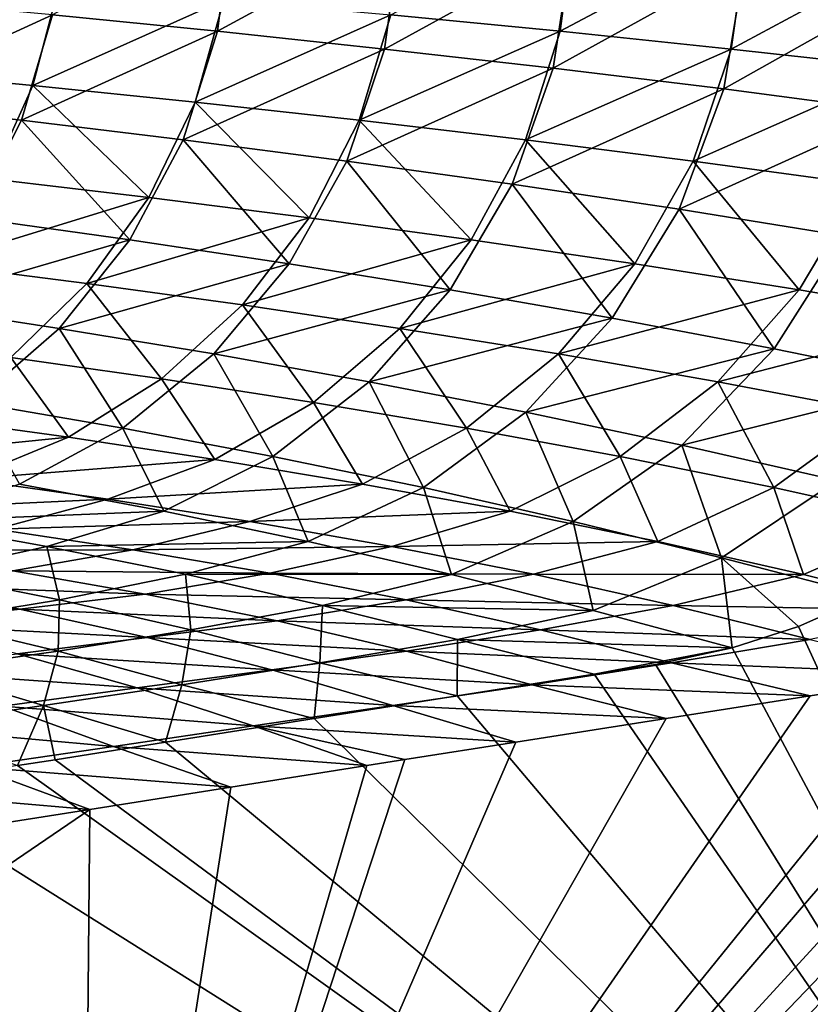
# Model space of a CAD drawing. Header units: metres. Extents: x -155 to 33, y -152 to 27.
# Tile 79 of 133: x -8.71 to -5.5, y -136.12 to -132.13. Entities that reach past the tile are written whole.
import ezdxf

# ---------------------------------------------------------------- set-up
doc = ezdxf.new("R2010")
doc.units = ezdxf.units.M
doc.layers.add('solid_12_401_042_XXX', color=7, linetype='CONTINUOUS')

msp = doc.modelspace()

# ---------------------------------------------------------------- linework, layer by layer
at = {"layer": 'solid_12_401_042_XXX'}
for points in [[(-8.575155, -132.110092, 19.693544), (-7.906873, -132.176285, 19.976431), (-7.848758, -131.717514, 19.996145)], [(-7.906873, -132.176285, 19.976431), (-7.163333, -131.772202, 20.256201), (-7.848758, -131.717514, 19.996145)], [(-6.517474, -132.176285, -20.470955), (-7.203592, -132.110077, -20.234592), (-6.458137, -131.717514, -20.486637)], [(-6.517474, -132.176285, -20.470955), (-6.458137, -131.717514, -20.486637), (-5.756482, -131.772202, -20.699045)], [(-7.906873, -132.176285, 19.976431), (-7.229954, -132.248047, 20.236961), (-7.163333, -131.772202, 20.256201)], [(-7.229954, -132.248047, 20.236961), (-6.469996, -131.831436, 20.493113), (-7.163333, -131.772202, 20.256201)], [(-5.824272, -132.248047, -20.684422), (-6.517474, -132.176285, -20.470955), (-5.756482, -131.772202, -20.699045)], [(-5.824272, -132.248047, -20.684422), (-5.756482, -131.772202, -20.699045), (-5.048522, -131.831421, -20.887821)], [(-7.229954, -132.248047, 20.236961), (-6.545744, -132.325821, 20.474394), (-6.469996, -131.831436, 20.493113)], [(-6.545744, -132.325821, 20.474394), (-5.768304, -131.895599, 20.706657), (-6.469996, -131.831436, 20.493113)], [(-5.125383, -132.325806, -20.874342), (-5.824272, -132.248047, -20.684422), (-5.048522, -131.831421, -20.887821)], [(-6.545744, -132.325821, 20.474394), (-5.854041, -132.41011, 20.68832), (-5.768304, -131.895599, 20.706657)], [(-5.854041, -132.41011, 20.68832), (-5.064517, -131.964828, 20.894415), (-5.768304, -131.895599, 20.706657)], [(-9.300953, -132.334366, -19.369726), (-9.206747, -131.941879, -19.393436), (-8.549846, -131.993118, -19.695156)], [(-5.854041, -132.41011, 20.68832), (-5.16126, -132.501068, 20.876057), (-5.064517, -131.964828, 20.894415)], [(-8.654836, -132.395844, -19.670942), (-9.300953, -132.334366, -19.369726), (-8.549846, -131.993118, -19.695156)], [(-8.654836, -132.395844, -19.670942), (-8.549846, -131.993118, -19.695156), (-7.881342, -132.049133, -19.97591)], [(-9.347993, -132.463104, 19.356619), (-8.575155, -132.110092, 19.693544), (-9.233557, -132.049133, 19.388964)], [(-7.997731, -132.463104, -19.951492), (-8.654836, -132.395844, -19.670942), (-7.881342, -132.049133, -19.97591)], [(-7.997731, -132.463104, -19.951492), (-7.881342, -132.049133, -19.97591), (-7.203592, -132.110077, -20.234592)], [(-9.347993, -132.463104, 19.356619), (-8.701568, -132.536346, 19.660448), (-8.575155, -132.110092, 19.693544)], [(-8.701568, -132.536346, 19.660448), (-7.906873, -132.176285, 19.976431), (-8.575155, -132.110092, 19.693544)], [(-7.331981, -132.536331, -20.210247), (-7.997731, -132.463104, -19.951492), (-7.203592, -132.110077, -20.234592)], [(-7.331981, -132.536331, -20.210247), (-7.203592, -132.110077, -20.234592), (-6.517474, -132.176285, -20.470955)], [(-8.701568, -132.536346, 19.660448), (-8.045869, -132.615936, 19.942827), (-7.906873, -132.176285, 19.976431)], [(-8.045869, -132.615936, 19.942827), (-7.229954, -132.248047, 20.236961), (-7.906873, -132.176285, 19.976431)], [(-6.65845, -132.615936, -20.446966), (-7.331981, -132.536331, -20.210247), (-6.517474, -132.176285, -20.470955)], [(-6.65845, -132.615936, -20.446966), (-6.517474, -132.176285, -20.470955), (-5.824272, -132.248047, -20.684422)], [(-8.045869, -132.615936, 19.942827), (-7.382214, -132.702316, 20.203001), (-7.229954, -132.248047, 20.236961)], [(-7.382214, -132.702316, 20.203001), (-6.545744, -132.325821, 20.474394), (-7.229954, -132.248047, 20.236961)], [(-5.978507, -132.702316, -20.660988), (-6.65845, -132.615936, -20.446966), (-5.824272, -132.248047, -20.684422)], [(-5.978507, -132.702316, -20.660988), (-5.824272, -132.248047, -20.684422), (-5.125383, -132.325806, -20.874342)], [(-8.82688, -132.774841, -19.640253), (-9.300953, -132.334366, -19.369726), (-8.654836, -132.395844, -19.670942)], [(-7.382214, -132.702316, 20.203001), (-6.712056, -132.796021, 20.440113), (-6.545744, -132.325821, 20.474394)], [(-6.712056, -132.796021, 20.440113), (-5.854041, -132.41011, 20.68832), (-6.545744, -132.325821, 20.474394)], [(-5.293657, -132.796005, -20.851553), (-5.978507, -132.702316, -20.660988), (-5.125383, -132.325806, -20.874342)], [(-8.184791, -132.85022, -19.920132), (-8.82688, -132.774841, -19.640253), (-8.654836, -132.395844, -19.670942)], [(-8.184791, -132.85022, -19.920132), (-8.654836, -132.395844, -19.670942), (-7.997731, -132.463104, -19.951492)], [(-6.712056, -132.796021, 20.440113), (-6.035423, -132.897705, 20.653568), (-5.854041, -132.41011, 20.68832)], [(-6.035423, -132.897705, 20.653568), (-5.16126, -132.501068, 20.876057), (-5.854041, -132.41011, 20.68832)], [(-8.901696, -132.932404, 19.614866), (-8.701568, -132.536346, 19.660448), (-9.347993, -132.463104, 19.356619)], [(-7.534763, -132.932404, -20.178507), (-8.184791, -132.85022, -19.920132), (-7.997731, -132.463104, -19.951492)], [(-7.534763, -132.932404, -20.178507), (-7.997731, -132.463104, -19.951492), (-7.331981, -132.536331, -20.210247)], [(-6.035423, -132.897705, 20.653568), (-5.358888, -133.007568, 20.840412), (-5.16126, -132.501068, 20.876057)], [(-8.901696, -132.932404, 19.614866), (-8.262369, -133.021866, 19.896032), (-8.701568, -132.536346, 19.660448)], [(-8.262369, -133.021866, 19.896032), (-8.045869, -132.615936, 19.942827), (-8.701568, -132.536346, 19.660448)], [(-6.877649, -133.021866, -20.41514), (-7.534763, -132.932404, -20.178507), (-7.331981, -132.536331, -20.210247)], [(-6.877649, -133.021866, -20.41514), (-7.331981, -132.536331, -20.210247), (-6.65845, -132.615936, -20.446966)], [(-8.262369, -133.021866, 19.896032), (-7.615878, -133.119125, 20.155148), (-8.045869, -132.615936, 19.942827)], [(-7.615878, -133.119125, 20.155148), (-7.382214, -132.702316, 20.203001), (-8.045869, -132.615936, 19.942827)], [(-6.2149, -133.119125, -20.62928), (-6.877649, -133.021866, -20.41514), (-6.65845, -132.615936, -20.446966)], [(-6.2149, -133.119125, -20.62928), (-6.65845, -132.615936, -20.446966), (-5.978507, -132.702316, -20.660988)], [(-7.615878, -133.119125, 20.155148), (-6.963777, -133.224838, 20.391233), (-7.382214, -132.702316, 20.203001)], [(-6.963777, -133.224838, 20.391233), (-6.712056, -132.796021, 20.440113), (-7.382214, -132.702316, 20.203001)], [(-5.548136, -133.224838, -20.820063), (-6.2149, -133.119125, -20.62928), (-5.978507, -132.702316, -20.660988)], [(-5.548136, -133.224838, -20.820063), (-5.978507, -132.702316, -20.660988), (-5.293657, -132.796005, -20.851553)], [(-9.060369, -133.119156, -19.604143), (-8.82688, -132.774841, -19.640253), (-8.184791, -132.85022, -19.920132)], [(-6.963777, -133.224838, 20.391233), (-6.306331, -133.339844, 20.603508), (-6.712056, -132.796021, 20.440113)], [(-6.306331, -133.339844, 20.603508), (-6.035423, -132.897705, 20.653568), (-6.712056, -132.796021, 20.440113)], [(-4.877673, -133.339828, -20.986723), (-5.548136, -133.224838, -20.820063), (-5.293657, -132.796005, -20.851553)], [(-8.436152, -133.198776, -19.882923), (-9.060369, -133.119156, -19.604143), (-8.184791, -132.85022, -19.920132)], [(-8.436152, -133.198776, -19.882923), (-8.184791, -132.85022, -19.920132), (-7.534763, -132.932404, -20.178507)], [(-6.306331, -133.339844, 20.603508), (-5.650266, -133.46434, 20.788744), (-6.035423, -132.897705, 20.653568)], [(-5.650266, -133.46434, 20.788744), (-5.358888, -133.007568, 20.840412), (-6.035423, -132.897705, 20.653568)], [(-9.168453, -133.285767, 19.558426), (-8.262369, -133.021866, 19.896032), (-8.901696, -132.932404, 19.614866)], [(-7.80476, -133.285767, -20.140505), (-8.436152, -133.198776, -19.882923), (-7.534763, -132.932404, -20.178507)], [(-7.80476, -133.285767, -20.140505), (-7.534763, -132.932404, -20.178507), (-6.877649, -133.021866, -20.41514)], [(-9.168453, -133.285767, 19.558426), (-8.548436, -133.380753, 19.837774), (-8.262369, -133.021866, 19.896032)], [(-8.548436, -133.380753, 19.837774), (-7.615878, -133.119125, 20.155148), (-8.262369, -133.021866, 19.896032)], [(-7.167035, -133.380737, -20.37665), (-7.80476, -133.285767, -20.140505), (-6.877649, -133.021866, -20.41514)], [(-7.167035, -133.380737, -20.37665), (-6.877649, -133.021866, -20.41514), (-6.2149, -133.119125, -20.62928)], [(-5.650266, -133.46434, 20.788744), (-4.995147, -133.597473, 20.945555), (-5.358888, -133.007568, 20.840412)], [(-8.744649, -133.498306, -19.840658), (-9.060369, -133.119156, -19.604143), (-8.436152, -133.198776, -19.882923)], [(-8.548436, -133.380753, 19.837774), (-7.922109, -133.484314, 20.095228), (-7.615878, -133.119125, 20.155148)], [(-7.922109, -133.484314, 20.095228), (-6.963777, -133.224838, 20.391233), (-7.615878, -133.119125, 20.155148)], [(-6.524517, -133.484314, -20.590519), (-7.167035, -133.380737, -20.37665), (-6.2149, -133.119125, -20.62928)], [(-6.524517, -133.484314, -20.590519), (-6.2149, -133.119125, -20.62928), (-5.548136, -133.224838, -20.820063)], [(-8.133854, -133.585342, -20.097126), (-8.744649, -133.498306, -19.840658), (-8.436152, -133.198776, -19.882923)], [(-8.133854, -133.585342, -20.097126), (-8.436152, -133.198776, -19.882923), (-7.80476, -133.285767, -20.140505)], [(-7.922109, -133.484314, 20.095228), (-7.29113, -133.59726, 20.329689), (-6.963777, -133.224838, 20.391233)], [(-7.29113, -133.59726, 20.329689), (-6.306331, -133.339844, 20.603508), (-6.963777, -133.224838, 20.391233)], [(-5.878936, -133.59726, -20.781128), (-6.524517, -133.484314, -20.590519), (-5.548136, -133.224838, -20.820063)], [(-5.878936, -133.59726, -20.781128), (-5.548136, -133.224838, -20.820063), (-4.877673, -133.339828, -20.986723)], [(-8.895017, -133.680786, 19.769659), (-8.548436, -133.380753, 19.837774), (-9.168453, -133.285767, 19.558426)], [(-7.517479, -133.680786, -20.332476), (-8.133854, -133.585342, -20.097126), (-7.80476, -133.285767, -20.140505)], [(-7.517479, -133.680786, -20.332476), (-7.80476, -133.285767, -20.140505), (-7.167035, -133.380737, -20.37665)], [(-7.29113, -133.59726, 20.329689), (-6.656004, -133.720581, 20.540182), (-6.306331, -133.339844, 20.603508)], [(-6.656004, -133.720581, 20.540182), (-5.650266, -133.46434, 20.788744), (-6.306331, -133.339844, 20.603508)], [(-5.230863, -133.720581, -20.947544), (-5.878936, -133.59726, -20.781128), (-4.877673, -133.339828, -20.986723)], [(-8.895017, -133.680786, 19.769659), (-8.290791, -133.78537, 20.025026), (-8.548436, -133.380753, 19.837774)], [(-8.290791, -133.78537, 20.025026), (-7.922109, -133.484314, 20.095228), (-8.548436, -133.380753, 19.837774)], [(-6.897153, -133.78537, -20.545778), (-7.517479, -133.680786, -20.332476), (-7.167035, -133.380737, -20.37665)], [(-6.897153, -133.78537, -20.545778), (-7.167035, -133.380737, -20.37665), (-6.524517, -133.484314, -20.590519)], [(-6.656004, -133.720581, 20.540182), (-6.023616, -133.854553, 20.723206), (-5.650266, -133.46434, 20.788744)], [(-6.023616, -133.854553, 20.723206), (-4.995147, -133.597473, 20.945555), (-5.650266, -133.46434, 20.788744)], [(-8.511185, -133.821991, -20.049765), (-9.100577, -133.740173, -19.794645), (-8.744649, -133.498306, -19.840658)], [(-8.511185, -133.821991, -20.049765), (-8.744649, -133.498306, -19.840658), (-8.133854, -133.585342, -20.097126)], [(-8.290791, -133.78537, 20.025026), (-7.682884, -133.900024, 20.257442), (-7.922109, -133.484314, 20.095228)], [(-7.682884, -133.900024, 20.257442), (-7.29113, -133.59726, 20.329689), (-7.922109, -133.484314, 20.095228)], [(-6.274731, -133.900024, -20.735933), (-6.897153, -133.78537, -20.545778), (-6.524517, -133.484314, -20.590519)], [(-6.274731, -133.900024, -20.735933), (-6.524517, -133.484314, -20.590519), (-5.878936, -133.59726, -20.781128)], [(-7.916896, -133.912399, -20.284103), (-8.511185, -133.821991, -20.049765), (-8.133854, -133.585342, -20.097126)], [(-7.916896, -133.912399, -20.284103), (-8.133854, -133.585342, -20.097126), (-7.517479, -133.680786, -20.332476)], [(-7.682884, -133.900024, 20.257442), (-7.072042, -134.025894, 20.465742), (-7.29113, -133.59726, 20.329689)], [(-7.072042, -134.025894, 20.465742), (-6.656004, -133.720581, 20.540182), (-7.29113, -133.59726, 20.329689)], [(-5.651035, -134.025894, -20.901825), (-6.274731, -133.900024, -20.735933), (-5.878936, -133.59726, -20.781128)], [(-6.023616, -133.854553, 20.723206), (-5.394036, -133.998154, 20.876963), (-4.995147, -133.597473, 20.945555)], [(-5.651035, -134.025894, -20.901825), (-5.878936, -133.59726, -20.781128), (-5.230863, -133.720581, -20.947544)], [(-8.708709, -134.012253, 19.947029), (-8.290791, -133.78537, 20.025026), (-8.895017, -133.680786, 19.769659)], [(-7.319444, -134.012238, -20.496641), (-7.916896, -133.912399, -20.284103), (-7.517479, -133.680786, -20.332476)], [(-7.319444, -134.012238, -20.496641), (-7.517479, -133.680786, -20.332476), (-6.897153, -133.78537, -20.545778)], [(-9.492602, -133.920486, -19.746307), (-9.100577, -133.740173, -19.794645), (-8.511185, -133.821991, -20.049765)], [(-7.072042, -134.025894, 20.465742), (-6.465312, -134.163345, 20.646141), (-6.656004, -133.720581, 20.540182)], [(-6.465312, -134.163345, 20.646141), (-6.023616, -133.854553, 20.723206), (-6.656004, -133.720581, 20.540182)], [(-5.033355, -134.163345, -21.040165), (-5.651035, -134.025894, -20.901825), (-5.230863, -133.720581, -20.947544)], [(-8.924069, -133.99263, -19.999958), (-9.492602, -133.920486, -19.746307), (-8.511185, -133.821991, -20.049765)], [(-8.924069, -133.99263, -19.999958), (-8.511185, -133.821991, -20.049765), (-7.916896, -133.912399, -20.284103)], [(-8.708709, -134.012253, 19.947029), (-8.124488, -134.122589, 20.17717), (-8.290791, -133.78537, 20.025026)], [(-8.124488, -134.122589, 20.17717), (-7.682884, -133.900024, 20.257442), (-8.290791, -133.78537, 20.025026)], [(-6.720807, -134.122589, -20.68615), (-7.319444, -134.012238, -20.496641), (-6.897153, -133.78537, -20.545778)], [(-6.720807, -134.122589, -20.68615), (-6.897153, -133.78537, -20.545778), (-6.274731, -133.900024, -20.735933)], [(-6.465312, -134.163345, 20.646141), (-5.863279, -134.311249, 20.796434), (-6.023616, -133.854553, 20.723206)], [(-5.863279, -134.311249, 20.796434), (-5.394036, -133.998154, 20.876963), (-6.023616, -133.854553, 20.723206)], [(-8.124488, -134.122589, 20.17717), (-7.538504, -134.244781, 20.383055), (-7.682884, -133.900024, 20.257442)], [(-7.538504, -134.244781, 20.383055), (-7.072042, -134.025894, 20.465742), (-7.682884, -133.900024, 20.257442)], [(-6.122077, -134.244766, -20.851339), (-6.720807, -134.122589, -20.68615), (-6.274731, -133.900024, -20.735933)], [(-6.122077, -134.244766, -20.851339), (-6.274731, -133.900024, -20.735933), (-5.651035, -134.025894, -20.901825)], [(-8.351184, -134.073349, -20.233189), (-8.924069, -133.99263, -19.999958), (-7.916896, -133.912399, -20.284103)], [(-8.351184, -134.073349, -20.233189), (-7.916896, -133.912399, -20.284103), (-7.319444, -134.012238, -20.496641)], [(-8.459831, -139.131012, -20.758869), (-3.319178, -134.148407, -21.276016), (-3.092166, -133.951782, -21.298853)], [(-8.459831, -139.131012, -20.758869), (-3.092166, -133.951782, -21.298853), (-2.165986, -138.783127, -21.392027)], [(-9.35955, -134.121109, -19.948931), (-8.924069, -133.99263, -19.999958), (-8.351184, -134.073349, -20.233189)], [(-9.160435, -134.163605, 19.864069), (-8.124488, -134.122589, 20.17717), (-8.708709, -134.012253, 19.947029)], [(-7.775787, -134.163605, -20.444878), (-8.351184, -134.073349, -20.233189), (-7.319444, -134.012238, -20.496641)], [(-7.775787, -134.163605, -20.444878), (-7.319444, -134.012238, -20.496641), (-6.720807, -134.122589, -20.68615)], [(-5.863279, -134.311249, 20.796434), (-5.269886, -134.465805, 20.914034), (-5.394036, -133.998154, 20.876963)], [(-7.538504, -134.244781, 20.383055), (-6.957973, -134.379242, 20.560619), (-7.072042, -134.025894, 20.465742)], [(-6.957973, -134.379242, 20.560619), (-6.465312, -134.163345, 20.646141), (-7.072042, -134.025894, 20.465742)], [(-5.530729, -134.379242, -20.988651), (-6.122077, -134.244766, -20.851339), (-5.651035, -134.025894, -20.901825)], [(-5.530729, -134.379242, -20.988651), (-5.651035, -134.025894, -20.901825), (-5.033355, -134.163345, -21.040165)], [(-8.805919, -134.19487, -20.181107), (-9.35955, -134.121109, -19.948931), (-8.351184, -134.073349, -20.233189)], [(-8.805919, -134.19487, -20.181107), (-8.351184, -134.073349, -20.233189), (-7.775787, -134.163605, -20.444878)], [(-9.160435, -134.163605, 19.864069), (-8.598963, -134.264648, 20.091936), (-8.124488, -134.122589, 20.17717)], [(-8.598963, -134.264648, 20.091936), (-7.538504, -134.244781, 20.383055), (-8.124488, -134.122589, 20.17717)], [(-7.200002, -134.264648, -20.63368), (-7.775787, -134.163605, -20.444878), (-6.720807, -134.122589, -20.68615)], [(-7.200002, -134.264648, -20.63368), (-6.720807, -134.122589, -20.68615), (-6.122077, -134.244766, -20.851339)], [(-9.088867, -134.373764, 20.004665), (-8.598963, -134.264648, 20.091936), (-9.160435, -134.163605, 19.864069)], [(-8.250224, -134.278625, -20.392033), (-8.805919, -134.19487, -20.181107), (-7.775787, -134.163605, -20.444878)], [(-8.459831, -139.131012, -20.758869), (-3.566168, -134.322037, -21.251169), (-3.319178, -134.148407, -21.276016)], [(-8.250224, -134.278625, -20.392033), (-7.775787, -134.163605, -20.444878), (-7.200002, -134.264648, -20.63368)], [(-6.957973, -134.379242, 20.560619), (-6.384005, -134.524734, 20.707245), (-6.465312, -134.163345, 20.646141)], [(-6.384005, -134.524734, 20.707245), (-5.863279, -134.311249, 20.796434), (-6.465312, -134.163345, 20.646141)], [(-4.948052, -134.524734, -21.095545), (-5.530729, -134.379242, -20.988651), (-5.033355, -134.163345, -21.040165)], [(-9.274511, -134.281372, -20.128666), (-8.805919, -134.19487, -20.181107), (-8.250224, -134.278625, -20.392033)], [(-8.598963, -134.264648, 20.091936), (-8.036792, -134.377991, 20.295427), (-7.538504, -134.244781, 20.383055)], [(-8.036792, -134.377991, 20.295427), (-6.957973, -134.379242, 20.560619), (-7.538504, -134.244781, 20.383055)], [(-6.625193, -134.377991, -20.798115), (-7.200002, -134.264648, -20.63368), (-6.122077, -134.244766, -20.851339)], [(-6.625193, -134.377991, -20.798115), (-6.122077, -134.244766, -20.851339), (-5.530729, -134.379242, -20.988651)], [(-8.736542, -134.363525, -20.338852), (-9.274511, -134.281372, -20.128666), (-8.250224, -134.278625, -20.392033)], [(-9.088867, -134.373764, 20.004665), (-8.547794, -134.481903, 20.206078), (-8.598963, -134.264648, 20.091936)], [(-8.736542, -134.363525, -20.338852), (-8.250224, -134.278625, -20.392033), (-7.69474, -134.373764, -20.580233)], [(-8.547794, -134.481903, 20.206078), (-8.036792, -134.377991, 20.295427), (-8.598963, -134.264648, 20.091936)], [(-7.69474, -134.373764, -20.580233), (-8.250224, -134.278625, -20.392033), (-7.200002, -134.264648, -20.63368)], [(-7.69474, -134.373764, -20.580233), (-7.200002, -134.264648, -20.63368), (-6.625193, -134.377991, -20.798115)], [(-8.459831, -139.131012, -20.758869), (-3.822337, -134.465805, -21.225399), (-3.566168, -134.322037, -21.251169)], [(-6.384005, -134.524734, 20.707245), (-5.819566, -134.676559, 20.82028), (-5.863279, -134.311249, 20.796434)], [(-5.551256, -134.589508, 20.866043), (-5.269886, -134.465805, 20.914034), (-5.863279, -134.311249, 20.796434)], [(-5.819566, -134.676559, 20.82028), (-5.551256, -134.589508, 20.866043), (-5.863279, -134.311249, 20.796434)], [(-9.228475, -134.421173, -20.285784), (-8.736542, -134.363525, -20.338852), (-8.199233, -134.458054, -20.526493)], [(-9.066255, -134.566727, 20.11598), (-8.547794, -134.481903, 20.206078), (-9.088867, -134.373764, 20.004665)], [(-8.199233, -134.458054, -20.526493), (-8.736542, -134.363525, -20.338852), (-7.69474, -134.373764, -20.580233)], [(-8.547794, -134.481903, 20.206078), (-8.014506, -134.603653, 20.378387), (-8.036792, -134.377991, 20.295427)], [(-8.199233, -134.458054, -20.526493), (-7.69474, -134.373764, -20.580233), (-7.141121, -134.481903, -20.74404)], [(-8.036792, -134.377991, 20.295427), (-7.481324, -134.50412, 20.470194), (-6.957973, -134.379242, 20.560619)], [(-8.014506, -134.603653, 20.378387), (-7.481324, -134.50412, 20.470194), (-8.036792, -134.377991, 20.295427)], [(-7.141121, -134.481903, -20.74404), (-7.69474, -134.373764, -20.580233), (-6.625193, -134.377991, -20.798115)], [(-7.481324, -134.50412, 20.470194), (-6.384005, -134.524734, 20.707245), (-6.957973, -134.379242, 20.560619)], [(-7.141121, -134.481903, -20.74404), (-6.625193, -134.377991, -20.798115), (-6.059041, -134.50412, -20.934353)], [(-6.059041, -134.50412, -20.934353), (-6.625193, -134.377991, -20.798115), (-5.530729, -134.379242, -20.988651)], [(-6.059041, -134.50412, -20.934353), (-5.530729, -134.379242, -20.988651), (-4.948052, -134.524734, -21.095545)], [(-9.720819, -134.476059, -20.232437), (-9.228475, -134.421173, -20.285784), (-8.708316, -134.519897, -20.472832)], [(-8.708316, -134.519897, -20.472832), (-9.228475, -134.421173, -20.285784), (-8.199233, -134.458054, -20.526493)], [(-8.708316, -134.519897, -20.472832), (-8.199233, -134.458054, -20.526493), (-7.664541, -134.566727, -20.689734)], [(-7.664541, -134.566727, -20.689734), (-8.199233, -134.458054, -20.526493), (-7.141121, -134.481903, -20.74404)], [(-9.217703, -134.579529, -20.418926), (-9.720819, -134.476059, -20.232437), (-8.708316, -134.519897, -20.472832)], [(-9.066255, -134.566727, 20.11598), (-8.552763, -134.69017, 20.286072), (-8.547794, -134.481903, 20.206078)], [(-8.552763, -134.69017, 20.286072), (-8.014506, -134.603653, 20.378387), (-8.547794, -134.481903, 20.206078)], [(-8.459831, -139.131012, -20.758869), (-4.105946, -134.58934, -21.196867), (-3.822337, -134.465805, -21.225399)], [(-7.664541, -134.566727, -20.689734), (-7.141121, -134.481903, -20.74404), (-6.597266, -134.603653, -20.879351)], [(-6.597266, -134.603653, -20.879351), (-7.141121, -134.481903, -20.74404), (-6.059041, -134.50412, -20.934353)], [(-3.628846, -138.783127, 21.193933), (-5.269886, -134.465805, 20.914034), (-5.551256, -134.589508, 20.866043)], [(-9.217703, -134.579529, -20.418926), (-8.708316, -134.519897, -20.472832), (-8.191471, -134.634293, -20.635477)], [(-8.191471, -134.634293, -20.635477), (-8.708316, -134.519897, -20.472832), (-7.664541, -134.566727, -20.689734)], [(-8.014506, -134.603653, 20.378387), (-7.49119, -134.737518, 20.518139), (-7.481324, -134.50412, 20.470194)], [(-7.49119, -134.737518, 20.518139), (-6.934198, -134.641724, 20.613195), (-7.481324, -134.50412, 20.470194)], [(-7.481324, -134.50412, 20.470194), (-6.934198, -134.641724, 20.613195), (-6.384005, -134.524734, 20.707245)], [(-6.934198, -134.641724, 20.613195), (-5.819566, -134.676559, 20.82028), (-6.384005, -134.524734, 20.707245)], [(-6.597266, -134.603653, -20.879351), (-6.059041, -134.50412, -20.934353), (-5.503392, -134.641708, -21.039474)], [(-5.503392, -134.641708, -21.039474), (-6.059041, -134.50412, -20.934353), (-4.948052, -134.524734, -21.095545)], [(-8.718613, -134.70018, -20.581024), (-9.217703, -134.579529, -20.418926), (-8.191471, -134.634293, -20.635477)], [(-9.093399, -134.764923, 20.193621), (-8.552763, -134.69017, 20.286072), (-9.066255, -134.566727, 20.11598)], [(-8.191471, -134.634293, -20.635477), (-7.664541, -134.566727, -20.689734), (-7.140588, -134.69017, -20.824186)], [(-7.140588, -134.69017, -20.824186), (-7.664541, -134.566727, -20.689734), (-6.597266, -134.603653, -20.879351)], [(-8.552763, -134.69017, 20.286072), (-8.050756, -134.826691, 20.422819), (-8.014506, -134.603653, 20.378387)], [(-8.459831, -139.131012, -20.758869), (-4.377132, -134.676514, -21.169586), (-4.105946, -134.58934, -21.196867)], [(-8.050756, -134.826691, 20.422819), (-7.49119, -134.737518, 20.518139), (-8.014506, -134.603653, 20.378387)], [(-7.140588, -134.69017, -20.824186), (-6.597266, -134.603653, -20.879351), (-6.065593, -134.737518, -20.982861)], [(-6.065593, -134.737518, -20.982861), (-6.597266, -134.603653, -20.879351), (-5.503392, -134.641708, -21.039474)], [(-3.628846, -138.783127, 21.193933), (-5.551256, -134.589508, 20.866043), (-5.819566, -134.676559, 20.82028)], [(-8.718613, -134.70018, -20.581024), (-8.191471, -134.634293, -20.635477), (-7.686293, -134.764923, -20.769053)], [(-7.686293, -134.764923, -20.769053), (-8.191471, -134.634293, -20.635477), (-7.140588, -134.69017, -20.824186)], [(-7.49119, -134.737518, 20.518139), (-6.935579, -134.871216, 20.629929), (-6.934198, -134.641724, 20.613195)], [(-6.935579, -134.871216, 20.629929), (-6.380092, -134.783325, 20.724674), (-6.934198, -134.641724, 20.613195)], [(-6.934198, -134.641724, 20.613195), (-6.380092, -134.783325, 20.724674), (-5.819566, -134.676559, 20.82028)], [(-6.065593, -134.737518, -20.982861), (-5.503392, -134.641708, -21.039474), (-4.942847, -134.78331, -21.112677)], [(-9.245356, -134.766617, -20.526371), (-8.718613, -134.70018, -20.581024), (-8.232126, -134.838577, -20.713783)], [(-9.093399, -134.764923, 20.193621), (-8.611525, -134.909927, 20.327435), (-8.552763, -134.69017, 20.286072)], [(-8.232126, -134.838577, -20.713783), (-8.718613, -134.70018, -20.581024), (-7.686293, -134.764923, -20.769053)], [(-8.611525, -134.909927, 20.327435), (-8.050756, -134.826691, 20.422819), (-8.552763, -134.69017, 20.286072)], [(-8.459831, -139.131012, -20.758869), (-4.691162, -134.743896, -21.137995), (-4.377132, -134.676514, -21.169586)], [(-7.686293, -134.764923, -20.769053), (-7.140588, -134.69017, -20.824186), (-6.630379, -134.826691, -20.926165)], [(-6.630379, -134.826691, -20.926165), (-7.140588, -134.69017, -20.824186), (-6.065593, -134.737518, -20.982861)], [(-6.380092, -134.783325, 20.724674), (-6.130638, -134.743896, 20.767221), (-5.819566, -134.676559, 20.82028)], [(-3.628846, -138.783127, 21.193933), (-5.819566, -134.676559, 20.82028), (-6.130638, -134.743896, 20.767221)], [(-8.050756, -134.826691, 20.422819), (-7.5142, -134.962906, 20.531239), (-7.49119, -134.737518, 20.518139)], [(-7.5142, -134.962906, 20.531239), (-6.935579, -134.871216, 20.629929), (-7.49119, -134.737518, 20.518139)], [(-6.630379, -134.826691, -20.926165), (-6.065593, -134.737518, -20.982861), (-5.503415, -134.871185, -21.056282)], [(-5.503415, -134.871185, -21.056282), (-6.065593, -134.737518, -20.982861), (-4.942847, -134.78331, -21.112677)], [(-8.777676, -134.912659, -20.658371), (-9.245356, -134.766617, -20.526371), (-8.232126, -134.838577, -20.713783)], [(-9.172344, -134.992661, 20.231974), (-8.611525, -134.909927, 20.327435), (-9.093399, -134.764923, 20.193621)], [(-8.459831, -139.131012, -20.758869), (-4.942847, -134.78331, -21.112677), (-4.691162, -134.743896, -21.137995)], [(-8.232126, -134.838577, -20.713783), (-7.686293, -134.764923, -20.769053), (-7.196372, -134.909927, -20.869484)], [(-7.196372, -134.909927, -20.869484), (-7.686293, -134.764923, -20.769053), (-6.630379, -134.826691, -20.926165)], [(-3.628846, -138.783127, 21.193933), (-6.130638, -134.743896, 20.767221), (-6.380092, -134.783325, 20.724674)], [(-8.459831, -139.131012, -20.758869), (-5.503415, -134.871185, -21.056282), (-4.942847, -134.78331, -21.112677)], [(-3.628846, -138.783127, 21.193933), (-6.380092, -134.783325, 20.724674), (-6.935579, -134.871216, 20.629929)], [(-8.777676, -134.912659, -20.658371), (-8.232126, -134.838577, -20.713783), (-7.762419, -134.992661, -20.812733)], [(-8.611525, -134.909927, 20.327435), (-8.117455, -135.058655, 20.428347), (-8.050756, -134.826691, 20.422819)], [(-7.762419, -134.992661, -20.812733), (-8.232126, -134.838577, -20.713783), (-7.196372, -134.909927, -20.869484)], [(-8.117455, -135.058655, 20.428347), (-7.5142, -134.962906, 20.531239), (-8.050756, -134.826691, 20.422819)], [(-7.196372, -134.909927, -20.869484), (-6.630379, -134.826691, -20.926165), (-6.087463, -134.962875, -20.997528)], [(-6.087463, -134.962875, -20.997528), (-6.630379, -134.826691, -20.926165), (-5.503415, -134.871185, -21.056282)], [(-8.459831, -139.131012, -20.758869), (-6.087463, -134.962875, -20.997528), (-5.503415, -134.871185, -21.056282)], [(-3.628846, -138.783127, 21.193933), (-6.935579, -134.871216, 20.629929), (-7.5142, -134.962906, 20.531239)], [(-9.322918, -134.987152, -20.602825), (-8.777676, -134.912659, -20.658371), (-8.328316, -135.075653, -20.755907)], [(-9.172344, -134.992661, 20.231974), (-8.716786, -135.153885, 20.326122), (-8.611525, -134.909927, 20.327435)], [(-8.328316, -135.075653, -20.755907), (-8.777676, -134.912659, -20.658371), (-7.762419, -134.992661, -20.812733)], [(-8.716786, -135.153885, 20.326122), (-8.565254, -135.129791, 20.351969), (-8.611525, -134.909927, 20.327435)], [(-8.565254, -135.129791, 20.351969), (-8.117455, -135.058655, 20.428347), (-8.611525, -134.909927, 20.327435)], [(-7.762419, -134.992661, -20.812733), (-7.196372, -134.909927, -20.869484), (-6.696509, -135.05864, -20.936258)], [(-6.696509, -135.05864, -20.936258), (-7.196372, -134.909927, -20.869484), (-6.087463, -134.962875, -20.997528)], [(-8.459831, -139.131012, -20.758869), (-6.696509, -135.05864, -20.936258), (-6.087463, -134.962875, -20.997528)], [(-3.628846, -138.783127, 21.193933), (-7.5142, -134.962906, 20.531239), (-8.117455, -135.058655, 20.428347)], [(-8.89404, -135.158951, -20.699015), (-9.322918, -134.987152, -20.602825), (-8.328316, -135.075653, -20.755907)], [(-8.328316, -135.075653, -20.755907), (-7.762419, -134.992661, -20.812733), (-7.301306, -135.15387, -20.875416)], [(-7.146844, -135.129532, -20.890955), (-7.762419, -134.992661, -20.812733), (-6.696509, -135.05864, -20.936258)], [(-7.146844, -135.129532, -20.890955), (-7.301306, -135.15387, -20.875416), (-7.762419, -134.992661, -20.812733)], [(-3.628846, -138.783127, 21.193933), (-8.117455, -135.058655, 20.428347), (-8.565254, -135.129791, 20.351969)], [(-8.459831, -139.131012, -20.758869), (-7.146844, -135.129532, -20.890955), (-6.696509, -135.05864, -20.936258)], [(-8.89404, -135.158951, -20.699015), (-8.328316, -135.075653, -20.755907), (-7.852856, -135.240829, -20.819931)], [(-7.852856, -135.240829, -20.819931), (-8.328316, -135.075653, -20.755907), (-7.301306, -135.15387, -20.875416)], [(-3.628846, -138.783127, 21.193933), (-8.565254, -135.129791, 20.351969), (-8.716786, -135.153885, 20.326122)], [(-8.459831, -139.131012, -20.758869), (-7.301306, -135.15387, -20.875416), (-7.146844, -135.129532, -20.890955)], [(-9.459582, -135.242523, -20.642048), (-8.89404, -135.158951, -20.699015), (-8.424582, -135.331085, -20.762415)], [(-3.628846, -138.783127, 21.193933), (-8.716786, -135.153885, 20.326122), (-9.263258, -135.24086, 20.232916)], [(-8.424582, -135.331085, -20.762415), (-8.89404, -135.158951, -20.699015), (-7.852856, -135.240829, -20.819931)], [(-8.459831, -139.131012, -20.758869), (-7.852856, -135.240829, -20.819931), (-7.301306, -135.15387, -20.875416)], [(-9.863032, -139.13089, 20.130617), (-3.628846, -138.783127, 21.193933), (-9.263258, -135.24086, 20.232916)], [(-9.018155, -135.424942, -20.702702), (-9.459582, -135.242523, -20.642048), (-8.424582, -135.331085, -20.762415)], [(-8.459831, -139.131012, -20.758869), (-8.424582, -135.331085, -20.762415), (-7.852856, -135.240829, -20.819931)], [(-14.606578, -139.547409, -20.140511), (-9.018155, -135.424942, -20.702702), (-8.424582, -135.331085, -20.762415)], [(-14.606578, -139.547409, -20.140511), (-8.424582, -135.331085, -20.762415), (-8.459831, -139.131012, -20.758869)]]:
    msp.add_3dface(points, dxfattribs=at)

doc.saveas('drawing.dxf')
